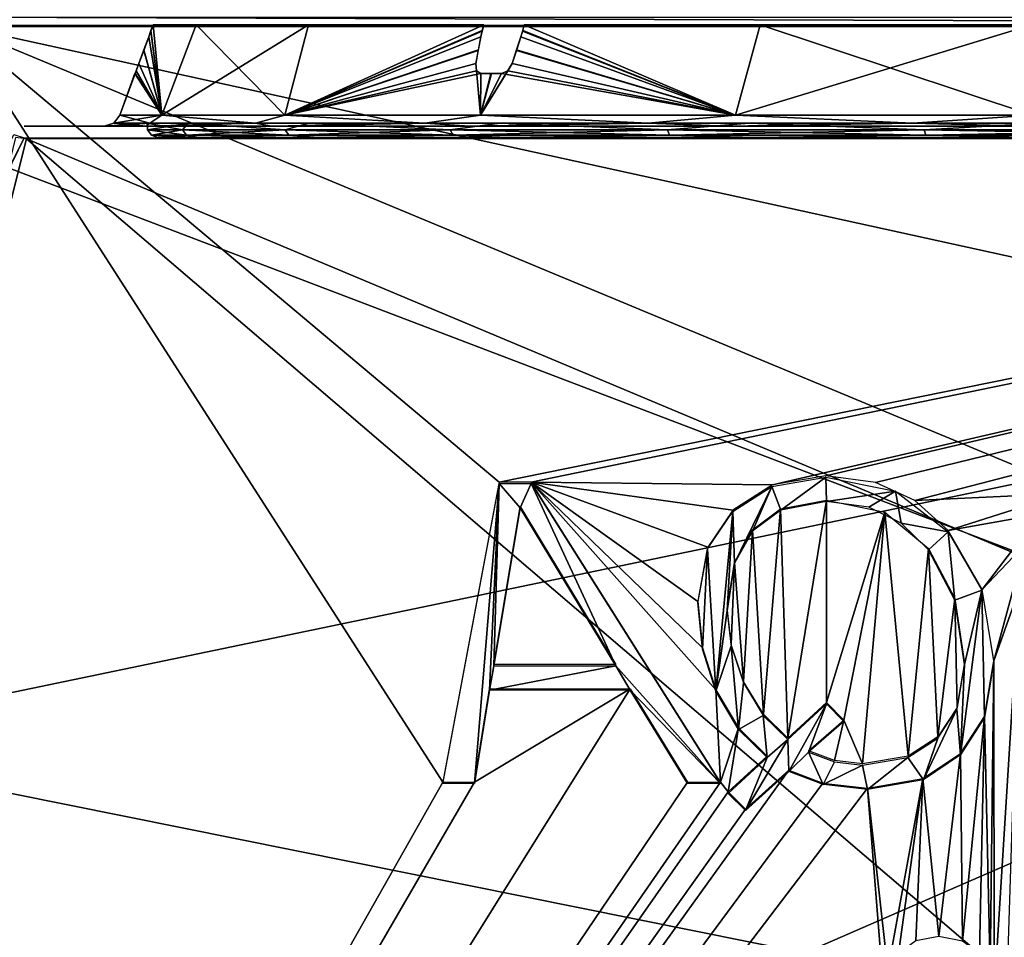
# Model space of a CAD drawing. Header units: millimetres. Extents: x -53 to 54, y -61 to 48.
# Tile 10 of 86: x -24 to -6, y -19 to -2. Entities that reach past the tile are written whole.
import ezdxf

# ---------------------------------------------------------------- set-up
doc = ezdxf.new("R2010")
doc.units = ezdxf.units.MM
doc.header["$LTSCALE"] = 65.185185
for name, color, linetype in [('237', 7, 'CONTINUOUS'), ('238', 7, 'CONTINUOUS'), ('239', 7, 'CONTINUOUS'), ('293', 7, 'CONTINUOUS'), ('295', 7, 'CONTINUOUS'), ('297', 7, 'CONTINUOUS'), ('299', 7, 'CONTINUOUS'), ('301', 7, 'CONTINUOUS'), ('350', 7, 'CONTINUOUS'), ('351', 7, 'CONTINUOUS'), ('352', 7, 'CONTINUOUS'), ('353', 7, 'CONTINUOUS'), ('354', 7, 'CONTINUOUS'), ('355', 7, 'CONTINUOUS'), ('365', 7, 'CONTINUOUS'), ('372', 7, 'CONTINUOUS')]:
    doc.layers.add(name, color=color, linetype=linetype)

msp = doc.modelspace()

# ---------------------------------------------------------------- linework, layer by layer
at = {"layer": '237', "color": 7, "linetype": 'Continuous'}
for points in [[(21.229, -4.4), (-21.229, -4.4), (-20.506, -4.4, -5.494), (21.229, -4.4)], [(20.506, -4.4, 5.494), (-21.229, -4.4), (21.229, -4.4), (20.506, -4.4, 5.494)], [(-20.506, -4.4, 5.494), (-21.229, -4.4), (20.506, -4.4, 5.494), (-20.506, -4.4, 5.494)], [(20.506, -4.4, -5.494), (21.229, -4.4), (-20.506, -4.4, -5.494), (20.506, -4.4, -5.494)], [(-18.385, -4.4, -10.614), (20.506, -4.4, -5.494), (-20.506, -4.4, -5.494), (-18.385, -4.4, -10.614)], [(18.385, -4.4, 10.614), (-20.506, -4.4, 5.494), (20.506, -4.4, 5.494), (18.385, -4.4, 10.614)], [(-18.385, -4.4, 10.614), (-20.506, -4.4, 5.494), (18.385, -4.4, 10.614), (-18.385, -4.4, 10.614)], [(18.385, -4.4, -10.614), (20.506, -4.4, -5.494), (-18.385, -4.4, -10.614), (18.385, -4.4, -10.614)], [(-15.011, -4.4, -15.011), (18.385, -4.4, -10.614), (-18.385, -4.4, -10.614), (-15.011, -4.4, -15.011)], [(-15.011, -4.4, 15.011), (-18.385, -4.4, 10.614), (15.011, -4.4, 15.011), (-15.011, -4.4, 15.011)], [(15.011, -4.4, 15.011), (-18.385, -4.4, 10.614), (18.385, -4.4, 10.614), (15.011, -4.4, 15.011)], [(10.615, -4.4, 18.385), (-15.011, -4.4, 15.011), (15.011, -4.4, 15.011), (10.615, -4.4, 18.385)], [(-10.615, -4.4, 18.385), (-15.011, -4.4, 15.011), (10.615, -4.4, 18.385), (-10.615, -4.4, 18.385)], [(15.011, -4.4, -15.011), (18.385, -4.4, -10.614), (-15.011, -4.4, -15.011), (15.011, -4.4, -15.011)], [(-10.615, -4.4, -18.385), (15.011, -4.4, -15.011), (-15.011, -4.4, -15.011), (-10.615, -4.4, -18.385)], [(5.495, -4.4, 20.505), (-10.615, -4.4, 18.385), (10.615, -4.4, 18.385), (5.495, -4.4, 20.505)], [(-5.495, -4.4, 20.505), (-10.615, -4.4, 18.385), (5.495, -4.4, 20.505), (-5.495, -4.4, 20.505)], [(10.615, -4.4, -18.385), (15.011, -4.4, -15.011), (-10.615, -4.4, -18.385), (10.615, -4.4, -18.385)], [(-5.495, -4.4, -20.505), (10.615, -4.4, -18.385), (-10.615, -4.4, -18.385), (-5.495, -4.4, -20.505)]]:
    msp.add_3dface(points, dxfattribs=at)
at = {"layer": '238', "color": 5, "linetype": 'Continuous', "true_color": 0x0303ff}
for points in [[(-21.417, -4.268), (-20.794, -4.268, 5.125), (-21.422, -4.148), (-21.417, -4.268)], [(-21.422, -4.148), (-20.794, -4.268, 5.125), (-20.692, -4.148, 5.544), (-21.422, -4.148)], [(-20.794, -4.268, 5.125), (-18.964, -4.268, 9.953), (-20.692, -4.148, 5.544), (-20.794, -4.268, 5.125)], [(-20.692, -4.148, 5.544), (-18.964, -4.268, 9.953), (-18.552, -4.148, 10.711), (-20.692, -4.148, 5.544)], [(-18.964, -4.268, 9.953), (-16.031, -4.268, 14.202), (-18.552, -4.148, 10.711), (-18.964, -4.268, 9.953)], [(-18.552, -4.148, 10.711), (-16.031, -4.268, 14.202), (-15.148, -4.148, 15.148), (-18.552, -4.148, 10.711)], [(-16.031, -4.268, 14.202), (-12.166, -4.268, 17.626), (-15.148, -4.148, 15.148), (-16.031, -4.268, 14.202)], [(-15.148, -4.148, 15.148), (-12.166, -4.268, 17.626), (-10.711, -4.148, 18.552), (-15.148, -4.148, 15.148)], [(-12.166, -4.268, 17.626), (-7.595, -4.268, 20.025), (-10.711, -4.148, 18.552), (-12.166, -4.268, 17.626)], [(-10.711, -4.148, 18.552), (-7.595, -4.268, 20.025), (-5.544, -4.148, 20.692), (-10.711, -4.148, 18.552)], [(-7.595, -4.268, 20.025), (-2.582, -4.268, 21.261), (-5.544, -4.148, 20.692), (-7.595, -4.268, 20.025)], [(-21.417, -4.268), (-20.723, -4.364, 5.108), (-20.794, -4.268, 5.125), (-21.417, -4.268)], [(-21.344, -4.364), (-20.723, -4.364, 5.108), (-21.417, -4.268), (-21.344, -4.364)], [(-21.229, -4.4), (-20.506, -4.4, 5.494), (-21.344, -4.364), (-21.229, -4.4)], [(-21.344, -4.364), (-20.506, -4.4, 5.494), (-20.723, -4.364, 5.108), (-21.344, -4.364)], [(-20.723, -4.364, 5.108), (-18.899, -4.364, 9.919), (-20.794, -4.268, 5.125), (-20.723, -4.364, 5.108)], [(-20.794, -4.268, 5.125), (-18.899, -4.364, 9.919), (-18.964, -4.268, 9.953), (-20.794, -4.268, 5.125)], [(-20.723, -4.364, 5.108), (-20.506, -4.4, 5.494), (-18.899, -4.364, 9.919), (-20.723, -4.364, 5.108)], [(-20.506, -4.4, 5.494), (-18.385, -4.4, 10.614), (-18.899, -4.364, 9.919), (-20.506, -4.4, 5.494)], [(-18.899, -4.364, 9.919), (-15.976, -4.364, 14.153), (-18.964, -4.268, 9.953), (-18.899, -4.364, 9.919)], [(-18.964, -4.268, 9.953), (-15.976, -4.364, 14.153), (-16.031, -4.268, 14.202), (-18.964, -4.268, 9.953)], [(-18.899, -4.364, 9.919), (-18.385, -4.4, 10.614), (-15.976, -4.364, 14.153), (-18.899, -4.364, 9.919)], [(-18.385, -4.4, 10.614), (-15.011, -4.4, 15.011), (-15.976, -4.364, 14.153), (-18.385, -4.4, 10.614)], [(-15.976, -4.364, 14.153), (-12.125, -4.364, 17.565), (-16.031, -4.268, 14.202), (-15.976, -4.364, 14.153)], [(-16.031, -4.268, 14.202), (-12.125, -4.364, 17.565), (-12.166, -4.268, 17.626), (-16.031, -4.268, 14.202)], [(-15.976, -4.364, 14.153), (-15.011, -4.4, 15.011), (-12.125, -4.364, 17.565), (-15.976, -4.364, 14.153)], [(-15.011, -4.4, 15.011), (-10.615, -4.4, 18.385), (-12.125, -4.364, 17.565), (-15.011, -4.4, 15.011)], [(-12.125, -4.364, 17.565), (-7.569, -4.364, 19.957), (-12.166, -4.268, 17.626), (-12.125, -4.364, 17.565)], [(-12.166, -4.268, 17.626), (-7.569, -4.364, 19.957), (-7.595, -4.268, 20.025), (-12.166, -4.268, 17.626)], [(-12.125, -4.364, 17.565), (-10.615, -4.4, 18.385), (-7.569, -4.364, 19.957), (-12.125, -4.364, 17.565)], [(-10.615, -4.4, 18.385), (-5.495, -4.4, 20.505), (-7.569, -4.364, 19.957), (-10.615, -4.4, 18.385)], [(-7.569, -4.364, 19.957), (-2.573, -4.364, 21.188), (-7.595, -4.268, 20.025), (-7.569, -4.364, 19.957)], [(-7.595, -4.268, 20.025), (-2.573, -4.364, 21.188), (-2.582, -4.268, 21.261), (-7.595, -4.268, 20.025)], [(-7.569, -4.364, 19.957), (-5.495, -4.4, 20.505), (-2.573, -4.364, 21.188), (-7.569, -4.364, 19.957)]]:
    msp.add_3dface(points, dxfattribs=at)
at = {"layer": '239', "color": 5, "linetype": 'Continuous', "true_color": 0x0303ff}
for points in [[(-21.417, -4.268), (-21.422, -4.148), (-20.692, -4.148, -5.544), (-21.417, -4.268)], [(-20.794, -4.268, -5.125), (-21.417, -4.268), (-20.692, -4.148, -5.544), (-20.794, -4.268, -5.125)], [(-18.964, -4.268, -9.953), (-20.794, -4.268, -5.125), (-20.692, -4.148, -5.544), (-18.964, -4.268, -9.953)], [(-18.552, -4.148, -10.711), (-18.964, -4.268, -9.953), (-20.692, -4.148, -5.544), (-18.552, -4.148, -10.711)], [(-16.031, -4.268, -14.202), (-18.964, -4.268, -9.953), (-18.552, -4.148, -10.711), (-16.031, -4.268, -14.202)], [(-15.148, -4.148, -15.148), (-16.031, -4.268, -14.202), (-18.552, -4.148, -10.711), (-15.148, -4.148, -15.148)], [(-12.166, -4.268, -17.626), (-16.031, -4.268, -14.202), (-15.148, -4.148, -15.148), (-12.166, -4.268, -17.626)], [(-10.711, -4.148, -18.552), (-12.166, -4.268, -17.626), (-15.148, -4.148, -15.148), (-10.711, -4.148, -18.552)], [(-7.595, -4.268, -20.025), (-12.166, -4.268, -17.626), (-10.711, -4.148, -18.552), (-7.595, -4.268, -20.025)], [(-5.544, -4.148, -20.692), (-7.595, -4.268, -20.025), (-10.711, -4.148, -18.552), (-5.544, -4.148, -20.692)], [(-2.582, -4.268, -21.261), (-7.595, -4.268, -20.025), (-5.544, -4.148, -20.692), (-2.582, -4.268, -21.261)], [(-21.344, -4.364), (-21.417, -4.268), (-20.794, -4.268, -5.125), (-21.344, -4.364)], [(-20.723, -4.364, -5.108), (-21.344, -4.364), (-20.794, -4.268, -5.125), (-20.723, -4.364, -5.108)], [(-21.229, -4.4), (-21.344, -4.364), (-20.723, -4.364, -5.108), (-21.229, -4.4)], [(-20.506, -4.4, -5.494), (-21.229, -4.4), (-20.723, -4.364, -5.108), (-20.506, -4.4, -5.494)], [(-18.964, -4.268, -9.953), (-20.723, -4.364, -5.108), (-20.794, -4.268, -5.125), (-18.964, -4.268, -9.953)], [(-18.899, -4.364, -9.919), (-20.723, -4.364, -5.108), (-18.964, -4.268, -9.953), (-18.899, -4.364, -9.919)], [(-18.899, -4.364, -9.919), (-20.506, -4.4, -5.494), (-20.723, -4.364, -5.108), (-18.899, -4.364, -9.919)], [(-18.385, -4.4, -10.614), (-20.506, -4.4, -5.494), (-18.899, -4.364, -9.919), (-18.385, -4.4, -10.614)], [(-16.031, -4.268, -14.202), (-18.899, -4.364, -9.919), (-18.964, -4.268, -9.953), (-16.031, -4.268, -14.202)], [(-15.976, -4.364, -14.153), (-18.899, -4.364, -9.919), (-16.031, -4.268, -14.202), (-15.976, -4.364, -14.153)], [(-15.976, -4.364, -14.153), (-18.385, -4.4, -10.614), (-18.899, -4.364, -9.919), (-15.976, -4.364, -14.153)], [(-15.011, -4.4, -15.011), (-18.385, -4.4, -10.614), (-15.976, -4.364, -14.153), (-15.011, -4.4, -15.011)], [(-12.166, -4.268, -17.626), (-15.976, -4.364, -14.153), (-16.031, -4.268, -14.202), (-12.166, -4.268, -17.626)], [(-12.125, -4.364, -17.565), (-15.976, -4.364, -14.153), (-12.166, -4.268, -17.626), (-12.125, -4.364, -17.565)], [(-12.125, -4.364, -17.565), (-15.011, -4.4, -15.011), (-15.976, -4.364, -14.153), (-12.125, -4.364, -17.565)], [(-10.615, -4.4, -18.385), (-15.011, -4.4, -15.011), (-12.125, -4.364, -17.565), (-10.615, -4.4, -18.385)], [(-7.595, -4.268, -20.025), (-12.125, -4.364, -17.565), (-12.166, -4.268, -17.626), (-7.595, -4.268, -20.025)], [(-7.569, -4.364, -19.957), (-12.125, -4.364, -17.565), (-7.595, -4.268, -20.025), (-7.569, -4.364, -19.957)], [(-7.569, -4.364, -19.957), (-10.615, -4.4, -18.385), (-12.125, -4.364, -17.565), (-7.569, -4.364, -19.957)], [(-5.495, -4.4, -20.505), (-10.615, -4.4, -18.385), (-7.569, -4.364, -19.957), (-5.495, -4.4, -20.505)], [(-2.582, -4.268, -21.261), (-7.569, -4.364, -19.957), (-7.595, -4.268, -20.025), (-2.582, -4.268, -21.261)], [(-2.573, -4.364, -21.188), (-7.569, -4.364, -19.957), (-2.582, -4.268, -21.261), (-2.573, -4.364, -21.188)], [(-2.573, -4.364, -21.188), (-5.495, -4.4, -20.505), (-7.569, -4.364, -19.957), (-2.573, -4.364, -21.188)]]:
    msp.add_3dface(points, dxfattribs=at)
at = {"layer": '293', "color": 2, "linetype": 'Continuous'}
for points in [[(-19.215, -4.2, 11.094), (-23.612, -4.2, 23.582), (-21.432, -4.2, 5.742), (-19.215, -4.2, 11.094)], [(-15.689, -4.2, 15.689), (-23.612, -4.2, 23.582), (-19.215, -4.2, 11.094), (-15.689, -4.2, 15.689)], [(-11.094, -4.2, 19.215), (-23.612, -4.2, 23.582), (-15.689, -4.2, 15.689), (-11.094, -4.2, 19.215)], [(-5.743, -4.2, 21.432), (-23.612, -4.2, 23.582), (-11.094, -4.2, 19.215), (-5.743, -4.2, 21.432)], [(0, -4.2, 22.188), (-23.612, -4.2, 23.582), (-5.743, -4.2, 21.432), (0, -4.2, 22.188)], [(-23.612, -4.2, 23.582), (-23.587, -4.2, 4.07), (-22.188, -4.2), (-23.612, -4.2, 23.582)], [(23.612, -4.2, 23.582), (-23.612, -4.2, 23.582), (0, -4.2, 22.188), (23.612, -4.2, 23.582)], [(-21.432, -4.2, 5.742), (-23.612, -4.2, 23.582), (-22.188, -4.2), (-21.432, -4.2, 5.742)], [(-23.587, -4.2, 4.07), (-23.566, -4.2, -23.566), (-22.188, -4.2), (-23.587, -4.2, 4.07)], [(-22.188, -4.2), (-23.566, -4.2, -23.566), (-21.432, -4.2, -5.742), (-22.188, -4.2)], [(-21.432, -4.2, -5.742), (-23.566, -4.2, -23.566), (-19.215, -4.2, -11.094), (-21.432, -4.2, -5.742)], [(-19.215, -4.2, -11.094), (-23.566, -4.2, -23.566), (-15.689, -4.2, -15.689), (-19.215, -4.2, -11.094)], [(-15.689, -4.2, -15.689), (-23.566, -4.2, -23.566), (-11.094, -4.2, -19.215), (-15.689, -4.2, -15.689)], [(-11.094, -4.2, -19.215), (-23.566, -4.2, -23.566), (-5.743, -4.2, -21.432), (-11.094, -4.2, -19.215)], [(-5.743, -4.2, -21.432), (-23.566, -4.2, -23.566), (0, -4.2, -22.188), (-5.743, -4.2, -21.432)], [(-23.566, -4.2, -23.566), (23.566, -4.2, -23.566), (0, -4.2, -22.188), (-23.566, -4.2, -23.566)]]:
    msp.add_3dface(points, dxfattribs=at)
at = {"layer": '295', "linetype": 'Continuous'}
for points in [[(-24.808, -2.407, 25.412), (-25.732, -4.241, 26.013), (37.895, -28.492, 33.965), (-24.808, -2.407, 25.412)], [(30.945, -14.643, 29.424), (-24.808, -2.407, 25.412), (37.895, -28.492, 33.965), (30.945, -14.643, 29.424)], [(24.808, -2.407, 25.412), (-24.808, -2.407, 25.412), (30.945, -14.643, 29.424), (24.808, -2.407, 25.412)], [(-25.732, -4.241, 26.013), (-30.945, -14.644, 29.424), (37.895, -28.492, 33.965), (-25.732, -4.241, 26.013)], [(-30.945, -14.644, 29.424), (-37.895, -28.492, 33.965), (37.895, -28.492, 33.965), (-30.945, -14.644, 29.424)]]:
    msp.add_3dface(points, dxfattribs=at)
at = {"layer": '297', "linetype": 'Continuous'}
for points in [[(-38.321, -55.025, -38.42), (-24.808, -2.429, -25.567), (-16.161, -15.876, -28.853), (-38.321, -55.025, -38.42)], [(-24.808, -2.429, -25.567), (24.808, -2.429, -25.567), (-15.159, -10.533, -27.548), (-24.808, -2.429, -25.567)], [(-16.161, -15.876, -28.853), (-24.808, -2.429, -25.567), (-15.159, -10.533, -27.548), (-16.161, -15.876, -28.853)], [(24.808, -2.429, -25.567), (-14.589, -10.533, -27.548), (-15.159, -10.533, -27.548), (24.808, -2.429, -25.567)], [(24.808, -2.429, -25.567), (-10.296, -10.584, -27.56), (-14.589, -10.533, -27.548), (24.808, -2.429, -25.567)], [(-10.296, -10.584, -27.56), (24.808, -2.429, -25.567), (-9.344, -10.421, -27.52), (-10.296, -10.584, -27.56)], [(-9.344, -10.421, -27.52), (24.808, -2.429, -25.567), (-8.461, -10.54, -27.549), (-9.344, -10.421, -27.52)], [(-8.461, -10.54, -27.549), (24.808, -2.429, -25.567), (-7.762, -10.862, -27.628), (-8.461, -10.54, -27.549)], [(24.808, -2.429, -25.567), (-5.099, -10.735, -27.597), (-7.762, -10.862, -27.628), (24.808, -2.429, -25.567)], [(-14.589, -10.533, -27.548), (-11.302, -14.23, -28.451), (-11.223, -15.876, -28.853), (-14.589, -10.533, -27.548)], [(-11.624, -12.658, -28.067), (-11.541, -13.482, -28.268), (-14.589, -10.533, -27.548), (-11.624, -12.658, -28.067)], [(-11.447, -11.694, -27.831), (-11.624, -12.658, -28.067), (-14.589, -10.533, -27.548), (-11.447, -11.694, -27.831)], [(-10.296, -10.584, -27.56), (-11, -11.034, -27.67), (-14.589, -10.533, -27.548), (-10.296, -10.584, -27.56)], [(-11, -11.034, -27.67), (-11.447, -11.694, -27.831), (-14.589, -10.533, -27.548), (-11, -11.034, -27.67)], [(-11.541, -13.482, -28.268), (-11.302, -14.23, -28.451), (-14.589, -10.533, -27.548), (-11.541, -13.482, -28.268)], [(-10.154, -11.009, -27.664), (-9.336, -10.855, -27.626), (-10.021, -15.09, -28.661), (-10.154, -11.009, -27.664)], [(-9.336, -10.855, -27.626), (-9.336, -14.454, -28.506), (-10.021, -15.09, -28.661), (-9.336, -10.855, -27.626)], [(-8.295, -11.072, -27.679), (-9.336, -14.454, -28.506), (-9.336, -10.855, -27.626), (-8.295, -11.072, -27.679)], [(-7.762, -10.862, -27.628), (-5.099, -10.735, -27.597), (-7.171, -11.393, -27.758), (-7.762, -10.862, -27.628)], [(-5.099, -10.735, -27.597), (-5.538, -11.102, -27.687), (-7.171, -11.393, -27.758), (-5.099, -10.735, -27.597)], [(-14.782, -10.967, -27.654), (-13.08, -13.78, -28.341), (-15.252, -13.78, -28.341), (-14.782, -10.967, -27.654)], [(-10.653, -11.386, -27.756), (-10.154, -11.009, -27.664), (-10.458, -14.665, -28.557), (-10.653, -11.386, -27.756)], [(-10.458, -14.665, -28.557), (-10.154, -11.009, -27.664), (-10.021, -15.09, -28.661), (-10.458, -14.665, -28.557)], [(-9.028, -14.768, -28.583), (-9.336, -14.454, -28.506), (-8.295, -11.072, -27.679), (-9.028, -14.768, -28.583)], [(-8.696, -15.546, -28.773), (-9.028, -14.768, -28.583), (-8.295, -11.072, -27.679), (-8.696, -15.546, -28.773)], [(-7.881, -15.408, -28.739), (-8.696, -15.546, -28.773), (-8.295, -11.072, -27.679), (-7.881, -15.408, -28.739)], [(-7.52, -11.716, -27.837), (-7.881, -15.408, -28.739), (-8.295, -11.072, -27.679), (-7.52, -11.716, -27.837)], [(-7.171, -11.393, -27.758), (-5.538, -11.102, -27.687), (-6.564, -12.443, -28.014), (-7.171, -11.393, -27.758)], [(-5.538, -11.102, -27.687), (-5.793, -11.631, -27.816), (-6.564, -12.443, -28.014), (-5.538, -11.102, -27.687)], [(-10.973, -11.962, -27.897), (-10.653, -11.386, -27.756), (-10.81, -14.081, -28.415), (-10.973, -11.962, -27.897)], [(-10.81, -14.081, -28.415), (-10.653, -11.386, -27.756), (-10.458, -14.665, -28.557), (-10.81, -14.081, -28.415)], [(-7.356, -15.068, -28.656), (-7.881, -15.408, -28.739), (-7.52, -11.716, -27.837), (-7.356, -15.068, -28.656)], [(-7.053, -12.608, -28.055), (-7.356, -15.068, -28.656), (-7.52, -11.716, -27.837), (-7.053, -12.608, -28.055)], [(-6.564, -12.443, -28.014), (-5.793, -11.631, -27.816), (-6.355, -13.713, -28.325), (-6.564, -12.443, -28.014)], [(-5.793, -11.631, -27.816), (-5.9, -12.426, -28.01), (-6.355, -13.713, -28.325), (-5.793, -11.631, -27.816)], [(-11.1, -12.793, -28.1), (-10.973, -11.962, -27.897), (-11.031, -13.423, -28.254), (-11.1, -12.793, -28.1)], [(-11.031, -13.423, -28.254), (-10.973, -11.962, -27.897), (-10.81, -14.081, -28.415), (-11.031, -13.423, -28.254)], [(-5.9, -12.426, -28.01), (-6.351, -19.648, -29.775), (-6.355, -13.713, -28.325), (-5.9, -12.426, -28.01)], [(-6.132, -19.629, -29.77), (-6.351, -19.648, -29.775), (-5.9, -12.426, -28.01), (-6.132, -19.629, -29.77)], [(-7.012, -14.542, -28.527), (-7.356, -15.068, -28.656), (-7.053, -12.608, -28.055), (-7.012, -14.542, -28.527)], [(-6.879, -13.758, -28.336), (-7.012, -14.542, -28.527), (-7.053, -12.608, -28.055), (-6.879, -13.758, -28.336)], [(-6.355, -13.713, -28.325), (-6.421, -19.23, -29.673), (-6.524, -14.702, -28.566), (-6.355, -13.713, -28.325)], [(-6.351, -19.648, -29.775), (-6.421, -19.23, -29.673), (-6.355, -13.713, -28.325), (-6.351, -19.648, -29.775)], [(-12.825, -14.214, -28.447), (-38.321, -55.025, -38.42), (-15.598, -15.876, -28.853), (-12.825, -14.214, -28.447)], [(-11.809, -15.876, -28.853), (-38.321, -55.025, -38.42), (-12.825, -14.214, -28.447), (-11.809, -15.876, -28.853)], [(-15.329, -14.214, -28.447), (-12.825, -14.214, -28.447), (-15.598, -15.876, -28.853), (-15.329, -14.214, -28.447)], [(-11.302, -14.23, -28.451), (-10.902, -14.907, -28.616), (-11.223, -15.876, -28.853), (-11.302, -14.23, -28.451)], [(-6.524, -14.702, -28.566), (-6.913, -18.702, -29.544), (-6.95, -15.365, -28.728), (-6.524, -14.702, -28.566)], [(-6.611, -18.919, -29.597), (-6.913, -18.702, -29.544), (-6.524, -14.702, -28.566), (-6.611, -18.919, -29.597)], [(-6.421, -19.23, -29.673), (-6.611, -18.919, -29.597), (-6.524, -14.702, -28.566), (-6.421, -19.23, -29.673)], [(-9.652, -15.314, -28.716), (-9.028, -14.768, -28.583), (-9.191, -15.489, -28.759), (-9.652, -15.314, -28.716)], [(-9.191, -15.489, -28.759), (-9.028, -14.768, -28.583), (-8.696, -15.546, -28.773), (-9.191, -15.489, -28.759)], [(-10.902, -14.907, -28.616), (-11.084, -16.048, -28.895), (-11.223, -15.876, -28.853), (-10.902, -14.907, -28.616)], [(-10.391, -15.412, -28.74), (-11.084, -16.048, -28.895), (-10.902, -14.907, -28.616), (-10.391, -15.412, -28.74)], [(-6.95, -15.365, -28.728), (-7.334, -18.622, -29.524), (-7.618, -15.81, -28.837), (-6.95, -15.365, -28.728)], [(-6.913, -18.702, -29.544), (-7.334, -18.622, -29.524), (-6.95, -15.365, -28.728), (-6.913, -18.702, -29.544)], [(-10.006, -15.659, -28.8), (-38.321, -55.025, -38.42), (-10.776, -16.355, -28.97), (-10.006, -15.659, -28.8)], [(-9.397, -15.891, -28.857), (-38.321, -55.025, -38.42), (-10.006, -15.659, -28.8), (-9.397, -15.891, -28.857)], [(-11.223, -15.876, -28.853), (-38.321, -55.025, -38.42), (-11.809, -15.876, -28.853), (-11.223, -15.876, -28.853)], [(-15.598, -15.876, -28.853), (-38.321, -55.025, -38.42), (-16.161, -15.876, -28.853), (-15.598, -15.876, -28.853)], [(-11.084, -16.048, -28.895), (-38.321, -55.025, -38.42), (-11.223, -15.876, -28.853), (-11.084, -16.048, -28.895)], [(-8.604, -15.98, -28.879), (-38.321, -55.025, -38.42), (-9.397, -15.891, -28.857), (-8.604, -15.98, -28.879)], [(-7.618, -15.81, -28.837), (-8.245, -19.224, -29.671), (-8.604, -15.98, -28.879), (-7.618, -15.81, -28.837)], [(-8.056, -18.919, -29.597), (-8.245, -19.224, -29.671), (-7.618, -15.81, -28.837), (-8.056, -18.919, -29.597)], [(-7.747, -18.699, -29.543), (-8.056, -18.919, -29.597), (-7.618, -15.81, -28.837), (-7.747, -18.699, -29.543)], [(-7.334, -18.622, -29.524), (-7.747, -18.699, -29.543), (-7.618, -15.81, -28.837), (-7.334, -18.622, -29.524)], [(-8.317, -19.648, -29.775), (-38.321, -55.025, -38.42), (-8.604, -15.98, -28.879), (-8.317, -19.648, -29.775)], [(-38.321, -55.025, -38.42), (-11.084, -16.048, -28.895), (-10.776, -16.355, -28.97), (-38.321, -55.025, -38.42)], [(-8.245, -19.224, -29.671), (-8.317, -19.648, -29.775), (-8.604, -15.98, -28.879), (-8.245, -19.224, -29.671)]]:
    msp.add_3dface(points, dxfattribs=at)
at = {"layer": '299', "color": 2, "linetype": 'Continuous'}
for points in [[(28.934, -15.335, 27.403), (-36.32, -30.479, 32.304), (23.612, -4.408, 23.867), (28.934, -15.335, 27.403)], [(-36.32, -30.479, 32.304), (-28.936, -15.34, 27.405), (23.612, -4.408, 23.867), (-36.32, -30.479, 32.304)], [(-28.936, -15.34, 27.405), (-23.612, -4.408, 23.867), (23.612, -4.408, 23.867), (-28.936, -15.34, 27.405)], [(36.32, -30.479, 32.304), (-36.32, -30.479, 32.304), (28.934, -15.335, 27.403), (36.32, -30.479, 32.304)]]:
    msp.add_3dface(points, dxfattribs=at)
at = {"layer": '301', "color": 2, "linetype": 'Continuous'}
for points in [[(-29.133, -26.532, -29.394), (36.498, -55.793, -36.723), (-23.566, -4.427, -23.857), (-29.133, -26.532, -29.394)], [(23.566, -4.427, -23.857), (-23.566, -4.427, -23.857), (29.133, -26.53, -29.393), (23.566, -4.427, -23.857)], [(36.498, -55.793, -36.723), (29.133, -26.53, -29.393), (-23.566, -4.427, -23.857), (36.498, -55.793, -36.723)]]:
    msp.add_3dface(points, dxfattribs=at)
at = {"layer": '350', "linetype": 'Continuous'}
for points in [[(-21.354, -2.501, 0.508), (-21.316, -2.397, 0.511), (-21.16, -4.003, 5.67), (-21.354, -2.501, 0.508)], [(-21.316, -2.397, 0.511), (-20.551, -2.397, 5.683), (-21.16, -4.003, 5.67), (-21.316, -2.397, 0.511)], [(-20.551, -2.397, 5.683), (-18.55, -2.397, 10.513), (-21.16, -4.003, 5.67), (-20.551, -2.397, 5.683)], [(-21.16, -4.003, 5.67), (-18.55, -2.397, 10.513), (-18.971, -4.003, 10.953), (-21.16, -4.003, 5.67)], [(-15.434, -2.397, 14.711), (-15.46, -2.509, 14.742), (-18.971, -4.003, 10.953), (-15.434, -2.397, 14.711)], [(-18.55, -2.397, 10.513), (-15.434, -2.397, 14.711), (-18.971, -4.003, 10.953), (-18.55, -2.397, 10.513)], [(-14.711, -2.397, 15.434), (-10.953, -4.003, 18.971), (-14.74, -2.501, 15.459), (-14.711, -2.397, 15.434)], [(-10.513, -2.397, 18.55), (-10.953, -4.003, 18.971), (-14.711, -2.397, 15.434), (-10.513, -2.397, 18.55)], [(-5.67, -4.003, 21.16), (-10.953, -4.003, 18.971), (-5.683, -2.397, 20.551), (-5.67, -4.003, 21.16)], [(-5.683, -2.397, 20.551), (-10.953, -4.003, 18.971), (-10.513, -2.397, 18.55), (-5.683, -2.397, 20.551)], [(-21.394, -2.613, 0.501), (-21.16, -4.003, 5.67), (-21.479, -2.845, 0.481), (-21.394, -2.613, 0.501)], [(-21.394, -2.613, 0.501), (-21.354, -2.501, 0.508), (-21.16, -4.003, 5.67), (-21.394, -2.613, 0.501)], [(-15.46, -2.509, 14.742), (-15.482, -2.613, 14.774), (-18.971, -4.003, 10.953), (-15.46, -2.509, 14.742)], [(-15.482, -2.613, 14.774), (-15.53, -2.855, 14.852), (-18.971, -4.003, 10.953), (-15.482, -2.613, 14.774)], [(-14.774, -2.613, 15.482), (-10.953, -4.003, 18.971), (-14.848, -2.845, 15.528), (-14.774, -2.613, 15.482)], [(-14.74, -2.501, 15.459), (-10.953, -4.003, 18.971), (-14.774, -2.613, 15.482), (-14.74, -2.501, 15.459)], [(-21.567, -3.083, 0.46), (-21.479, -2.845, 0.481), (-21.16, -4.003, 5.67), (-21.567, -3.083, 0.46)], [(-15.53, -2.855, 14.852), (-15.575, -3.083, 14.925), (-18.971, -4.003, 10.953), (-15.53, -2.855, 14.852)], [(-14.925, -3.083, 15.575), (-14.848, -2.845, 15.528), (-10.953, -4.003, 18.971), (-14.925, -3.083, 15.575)], [(-21.616, -3.216, 0.392), (-21.567, -3.083, 0.46), (-21.906, -4.003), (-21.616, -3.216, 0.392)], [(-21.906, -4.003), (-21.567, -3.083, 0.46), (-21.16, -4.003, 5.67), (-21.906, -4.003)], [(-15.575, -3.083, 14.925), (-15.562, -3.216, 15.007), (-18.971, -4.003, 10.953), (-15.575, -3.083, 14.925)], [(-10.953, -4.003, 18.971), (-15.49, -4.003, 15.49), (-14.925, -3.083, 15.575), (-10.953, -4.003, 18.971)], [(-14.925, -3.083, 15.575), (-15.49, -4.003, 15.49), (-15.007, -3.216, 15.562), (-14.925, -3.083, 15.575)], [(-21.636, -3.266, 0.259), (-21.616, -3.216, 0.392), (-21.906, -4.003), (-21.636, -3.266, 0.259)], [(-21.637, -3.266, 0.135), (-21.636, -3.266, 0.259), (-21.906, -4.003), (-21.637, -3.266, 0.135)], [(-21.638, -3.266), (-21.637, -3.266, 0.135), (-21.906, -4.003), (-21.638, -3.266)], [(-15.562, -3.216, 15.007), (-15.483, -3.266, 15.116), (-18.971, -4.003, 10.953), (-15.562, -3.216, 15.007)], [(-18.971, -4.003, 10.953), (-15.483, -3.266, 15.116), (-15.49, -4.003, 15.49), (-18.971, -4.003, 10.953)], [(-15.49, -4.003, 15.49), (-15.116, -3.266, 15.483), (-15.007, -3.216, 15.562), (-15.49, -4.003, 15.49)], [(-15.292, -3.266, 15.308), (-15.116, -3.266, 15.483), (-15.49, -4.003, 15.49), (-15.292, -3.266, 15.308)], [(-15.483, -3.266, 15.116), (-15.292, -3.266, 15.308), (-15.49, -4.003, 15.49), (-15.483, -3.266, 15.116)]]:
    msp.add_3dface(points, dxfattribs=at)
at = {"layer": '351', "linetype": 'Continuous'}
for points in [[(-21.316, -2.397, -0.511), (-21.356, -2.509, -0.508), (-21.16, -4.003, -5.67), (-21.316, -2.397, -0.511)], [(-20.551, -2.397, -5.683), (-21.316, -2.397, -0.511), (-21.16, -4.003, -5.67), (-20.551, -2.397, -5.683)], [(-18.971, -4.003, -10.953), (-20.551, -2.397, -5.683), (-21.16, -4.003, -5.67), (-18.971, -4.003, -10.953)], [(-18.55, -2.397, -10.513), (-20.551, -2.397, -5.683), (-18.971, -4.003, -10.953), (-18.55, -2.397, -10.513)], [(-15.459, -2.501, -14.74), (-15.434, -2.397, -14.711), (-18.971, -4.003, -10.953), (-15.459, -2.501, -14.74)], [(-15.434, -2.397, -14.711), (-18.55, -2.397, -10.513), (-18.971, -4.003, -10.953), (-15.434, -2.397, -14.711)], [(-14.711, -2.397, -15.434), (-14.742, -2.509, -15.46), (-10.953, -4.003, -18.971), (-14.711, -2.397, -15.434)], [(-10.513, -2.397, -18.55), (-14.711, -2.397, -15.434), (-10.953, -4.003, -18.971), (-10.513, -2.397, -18.55)], [(-5.67, -4.003, -21.16), (-10.513, -2.397, -18.55), (-10.953, -4.003, -18.971), (-5.67, -4.003, -21.16)], [(-5.683, -2.397, -20.551), (-10.513, -2.397, -18.55), (-5.67, -4.003, -21.16), (-5.683, -2.397, -20.551)], [(-21.394, -2.613, -0.501), (-21.483, -2.856, -0.48), (-21.16, -4.003, -5.67), (-21.394, -2.613, -0.501)], [(-21.356, -2.509, -0.508), (-21.394, -2.613, -0.501), (-21.16, -4.003, -5.67), (-21.356, -2.509, -0.508)], [(-15.482, -2.613, -14.774), (-15.459, -2.501, -14.74), (-18.971, -4.003, -10.953), (-15.482, -2.613, -14.774)], [(-15.482, -2.613, -14.774), (-18.971, -4.003, -10.953), (-15.528, -2.845, -14.848), (-15.482, -2.613, -14.774)], [(-14.774, -2.613, -15.482), (-14.852, -2.855, -15.53), (-10.953, -4.003, -18.971), (-14.774, -2.613, -15.482)], [(-14.742, -2.509, -15.46), (-14.774, -2.613, -15.482), (-10.953, -4.003, -18.971), (-14.742, -2.509, -15.46)], [(-21.483, -2.856, -0.48), (-21.567, -3.083, -0.46), (-21.16, -4.003, -5.67), (-21.483, -2.856, -0.48)], [(-15.575, -3.083, -14.925), (-15.528, -2.845, -14.848), (-18.971, -4.003, -10.953), (-15.575, -3.083, -14.925)], [(-14.852, -2.855, -15.53), (-14.925, -3.083, -15.575), (-10.953, -4.003, -18.971), (-14.852, -2.855, -15.53)], [(-21.567, -3.083, -0.46), (-21.616, -3.216, -0.392), (-21.16, -4.003, -5.67), (-21.567, -3.083, -0.46)], [(-15.49, -4.003, -15.49), (-15.575, -3.083, -14.925), (-18.971, -4.003, -10.953), (-15.49, -4.003, -15.49)], [(-15.562, -3.216, -15.007), (-15.575, -3.083, -14.925), (-15.49, -4.003, -15.49), (-15.562, -3.216, -15.007)], [(-14.925, -3.083, -15.575), (-15.007, -3.216, -15.562), (-10.953, -4.003, -18.971), (-14.925, -3.083, -15.575)], [(-21.638, -3.266), (-21.906, -4.003), (-21.16, -4.003, -5.67), (-21.638, -3.266)], [(-21.636, -3.266, -0.259), (-21.638, -3.266, -0.132), (-21.16, -4.003, -5.67), (-21.636, -3.266, -0.259)], [(-21.638, -3.266, -0.132), (-21.638, -3.266), (-21.16, -4.003, -5.67), (-21.638, -3.266, -0.132)], [(-21.616, -3.216, -0.392), (-21.636, -3.266, -0.259), (-21.16, -4.003, -5.67), (-21.616, -3.216, -0.392)], [(-15.483, -3.266, -15.116), (-15.562, -3.216, -15.007), (-15.49, -4.003, -15.49), (-15.483, -3.266, -15.116)], [(-15.116, -3.266, -15.483), (-15.308, -3.266, -15.293), (-15.49, -4.003, -15.49), (-15.116, -3.266, -15.483)], [(-15.308, -3.266, -15.293), (-15.483, -3.266, -15.116), (-15.49, -4.003, -15.49), (-15.308, -3.266, -15.293)], [(-10.953, -4.003, -18.971), (-15.116, -3.266, -15.483), (-15.49, -4.003, -15.49), (-10.953, -4.003, -18.971)], [(-15.007, -3.216, -15.562), (-15.116, -3.266, -15.483), (-10.953, -4.003, -18.971), (-15.007, -3.216, -15.562)]]:
    msp.add_3dface(points, dxfattribs=at)
at = {"layer": '352', "linetype": 'Continuous'}
for points in [[(-21.906, -4.003), (-21.16, -4.003, 5.67), (-22.016, -4.146), (-21.906, -4.003)], [(-21.16, -4.003, 5.67), (-21.376, -4.146, 5.269), (-22.016, -4.146), (-21.16, -4.003, 5.67)], [(-21.16, -4.003, 5.67), (-19.494, -4.146, 10.231), (-21.376, -4.146, 5.269), (-21.16, -4.003, 5.67)], [(-21.16, -4.003, 5.67), (-18.971, -4.003, 10.953), (-19.494, -4.146, 10.231), (-21.16, -4.003, 5.67)], [(-18.971, -4.003, 10.953), (-16.479, -4.146, 14.599), (-19.494, -4.146, 10.231), (-18.971, -4.003, 10.953)], [(-18.971, -4.003, 10.953), (-15.49, -4.003, 15.49), (-16.479, -4.146, 14.599), (-18.971, -4.003, 10.953)], [(-15.49, -4.003, 15.49), (-12.506, -4.146, 18.119), (-16.479, -4.146, 14.599), (-15.49, -4.003, 15.49)], [(-15.49, -4.003, 15.49), (-10.953, -4.003, 18.971), (-12.506, -4.146, 18.119), (-15.49, -4.003, 15.49)], [(-10.953, -4.003, 18.971), (-7.807, -4.146, 20.585), (-12.506, -4.146, 18.119), (-10.953, -4.003, 18.971)], [(-10.953, -4.003, 18.971), (-5.67, -4.003, 21.16), (-7.807, -4.146, 20.585), (-10.953, -4.003, 18.971)], [(-5.67, -4.003, 21.16), (-2.654, -4.146, 21.855), (-7.807, -4.146, 20.585), (-5.67, -4.003, 21.16)], [(-21.376, -4.146, 5.269), (-22.188, -4.2), (-22.016, -4.146), (-21.376, -4.146, 5.269)], [(-21.432, -4.2, 5.742), (-22.188, -4.2), (-21.376, -4.146, 5.269), (-21.432, -4.2, 5.742)], [(-19.215, -4.2, 11.094), (-21.432, -4.2, 5.742), (-19.494, -4.146, 10.231), (-19.215, -4.2, 11.094)], [(-19.494, -4.146, 10.231), (-21.432, -4.2, 5.742), (-21.376, -4.146, 5.269), (-19.494, -4.146, 10.231)], [(-16.479, -4.146, 14.599), (-19.215, -4.2, 11.094), (-19.494, -4.146, 10.231), (-16.479, -4.146, 14.599)], [(-15.689, -4.2, 15.689), (-19.215, -4.2, 11.094), (-16.479, -4.146, 14.599), (-15.689, -4.2, 15.689)], [(-12.506, -4.146, 18.119), (-15.689, -4.2, 15.689), (-16.479, -4.146, 14.599), (-12.506, -4.146, 18.119)], [(-11.094, -4.2, 19.215), (-15.689, -4.2, 15.689), (-12.506, -4.146, 18.119), (-11.094, -4.2, 19.215)], [(-7.807, -4.146, 20.585), (-11.094, -4.2, 19.215), (-12.506, -4.146, 18.119), (-7.807, -4.146, 20.585)], [(-5.743, -4.2, 21.432), (-11.094, -4.2, 19.215), (-7.807, -4.146, 20.585), (-5.743, -4.2, 21.432)], [(-2.654, -4.146, 21.855), (-5.743, -4.2, 21.432), (-7.807, -4.146, 20.585), (-2.654, -4.146, 21.855)]]:
    msp.add_3dface(points, dxfattribs=at)
at = {"layer": '353', "linetype": 'Continuous'}
for points in [[(-21.906, -4.003), (-22.016, -4.146), (-21.376, -4.146, -5.269), (-21.906, -4.003)], [(-21.16, -4.003, -5.67), (-21.906, -4.003), (-21.376, -4.146, -5.269), (-21.16, -4.003, -5.67)], [(-21.16, -4.003, -5.67), (-21.376, -4.146, -5.269), (-19.494, -4.146, -10.231), (-21.16, -4.003, -5.67)], [(-18.971, -4.003, -10.953), (-21.16, -4.003, -5.67), (-19.494, -4.146, -10.231), (-18.971, -4.003, -10.953)], [(-18.971, -4.003, -10.953), (-19.494, -4.146, -10.231), (-16.479, -4.146, -14.599), (-18.971, -4.003, -10.953)], [(-15.49, -4.003, -15.49), (-18.971, -4.003, -10.953), (-16.479, -4.146, -14.599), (-15.49, -4.003, -15.49)], [(-15.49, -4.003, -15.49), (-16.479, -4.146, -14.599), (-12.506, -4.146, -18.119), (-15.49, -4.003, -15.49)], [(-10.953, -4.003, -18.971), (-15.49, -4.003, -15.49), (-12.506, -4.146, -18.119), (-10.953, -4.003, -18.971)], [(-10.953, -4.003, -18.971), (-12.506, -4.146, -18.119), (-7.807, -4.146, -20.585), (-10.953, -4.003, -18.971)], [(-5.67, -4.003, -21.16), (-10.953, -4.003, -18.971), (-7.807, -4.146, -20.585), (-5.67, -4.003, -21.16)], [(-5.67, -4.003, -21.16), (-7.807, -4.146, -20.585), (-2.654, -4.146, -21.855), (-5.67, -4.003, -21.16)], [(-22.188, -4.2), (-21.432, -4.2, -5.742), (-22.016, -4.146), (-22.188, -4.2)], [(-22.016, -4.146), (-21.432, -4.2, -5.742), (-21.376, -4.146, -5.269), (-22.016, -4.146)], [(-21.432, -4.2, -5.742), (-19.215, -4.2, -11.094), (-19.494, -4.146, -10.231), (-21.432, -4.2, -5.742)], [(-21.376, -4.146, -5.269), (-21.432, -4.2, -5.742), (-19.494, -4.146, -10.231), (-21.376, -4.146, -5.269)], [(-19.494, -4.146, -10.231), (-19.215, -4.2, -11.094), (-16.479, -4.146, -14.599), (-19.494, -4.146, -10.231)], [(-19.215, -4.2, -11.094), (-15.689, -4.2, -15.689), (-16.479, -4.146, -14.599), (-19.215, -4.2, -11.094)], [(-16.479, -4.146, -14.599), (-15.689, -4.2, -15.689), (-12.506, -4.146, -18.119), (-16.479, -4.146, -14.599)], [(-15.689, -4.2, -15.689), (-11.094, -4.2, -19.215), (-12.506, -4.146, -18.119), (-15.689, -4.2, -15.689)], [(-12.506, -4.146, -18.119), (-11.094, -4.2, -19.215), (-7.807, -4.146, -20.585), (-12.506, -4.146, -18.119)], [(-11.094, -4.2, -19.215), (-5.743, -4.2, -21.432), (-7.807, -4.146, -20.585), (-11.094, -4.2, -19.215)], [(-7.807, -4.146, -20.585), (-5.743, -4.2, -21.432), (-2.654, -4.146, -21.855), (-7.807, -4.146, -20.585)]]:
    msp.add_3dface(points, dxfattribs=at)
at = {"layer": '354', "color": 2, "linetype": 'Continuous'}
for points in [[(-23.792, -4.352, 23.771), (-23.612, -4.408, 23.867), (-36.527, -30.559, 32.282), (-23.792, -4.352, 23.771)], [(-23.612, -4.408, 23.867), (-28.936, -15.34, 27.405), (-36.527, -30.559, 32.282), (-23.612, -4.408, 23.867)]]:
    msp.add_3dface(points, dxfattribs=at)
at = {"layer": '355', "color": 2, "linetype": 'Continuous'}
msp.add_3dface([(-29.133, -26.532, -29.394), (-23.566, -4.427, -23.857), (-23.766, -4.4, -23.766), (-29.133, -26.532, -29.394)], dxfattribs=at)
at = {"layer": '365', "linetype": 'Continuous'}
for points in [[(24.808, -2.264, -25.461), (24.808, -2.429, -25.567), (-24.808, -2.264, -25.461), (24.808, -2.264, -25.461)], [(24.808, -2.429, -25.567), (-24.808, -2.429, -25.567), (-24.808, -2.264, -25.461), (24.808, -2.429, -25.567)]]:
    msp.add_3dface(points, dxfattribs=at)
at = {"layer": '372', "linetype": 'Continuous'}
for points in [[(-10.306, -10.611, -27.464), (-9.344, -10.444, -27.423), (-10.148, -11.031, -27.566), (-10.306, -10.611, -27.464)], [(-10.148, -11.031, -27.566), (-9.344, -10.444, -27.423), (-9.336, -10.878, -27.529), (-10.148, -11.031, -27.566)], [(-9.344, -10.444, -27.423), (-8.105, -10.696, -27.484), (-9.336, -10.878, -27.529), (-9.344, -10.444, -27.423)], [(-16.161, -15.899, -28.756), (-15.159, -10.557, -27.45), (-15.598, -15.899, -28.756), (-16.161, -15.899, -28.756)], [(-15.598, -15.899, -28.756), (-15.159, -10.557, -27.45), (-15.329, -14.238, -28.35), (-15.598, -15.899, -28.756)], [(-15.329, -14.238, -28.35), (-15.159, -10.557, -27.45), (-15.252, -13.804, -28.244), (-15.329, -14.238, -28.35)], [(-15.252, -13.804, -28.244), (-15.159, -10.557, -27.45), (-14.782, -10.991, -27.556), (-15.252, -13.804, -28.244)], [(-15.159, -10.557, -27.45), (-14.589, -10.557, -27.45), (-14.782, -10.991, -27.556), (-15.159, -10.557, -27.45)], [(-14.589, -10.557, -27.45), (-13.08, -13.804, -28.244), (-14.782, -10.991, -27.556), (-14.589, -10.557, -27.45)], [(-14.589, -10.557, -27.45), (-11.223, -15.899, -28.756), (-13.08, -13.804, -28.244), (-14.589, -10.557, -27.45)], [(-11, -11.058, -27.573), (-10.306, -10.611, -27.464), (-10.97, -11.979, -27.798), (-11, -11.058, -27.573)], [(-10.97, -11.979, -27.798), (-10.306, -10.611, -27.464), (-10.653, -11.41, -27.659), (-10.97, -11.979, -27.798)], [(-10.653, -11.41, -27.659), (-10.306, -10.611, -27.464), (-10.148, -11.031, -27.566), (-10.653, -11.41, -27.659)], [(-9.336, -10.878, -27.529), (-8.105, -10.696, -27.484), (-8.584, -10.983, -27.555), (-9.336, -10.878, -27.529)], [(-8.584, -10.983, -27.555), (-8.105, -10.696, -27.484), (-8.008, -11.263, -27.623), (-8.584, -10.983, -27.555)], [(-8.105, -10.696, -27.484), (-7.171, -11.417, -27.661), (-8.008, -11.263, -27.623), (-8.105, -10.696, -27.484)], [(-11.449, -11.723, -27.735), (-11, -11.058, -27.573), (-11.302, -14.254, -28.354), (-11.449, -11.723, -27.735)], [(-11.302, -14.254, -28.354), (-11, -11.058, -27.573), (-11.1, -12.816, -28.003), (-11.302, -14.254, -28.354)], [(-11.1, -12.816, -28.003), (-11, -11.058, -27.573), (-10.97, -11.979, -27.798), (-11.1, -12.816, -28.003)], [(-8.008, -11.263, -27.623), (-7.171, -11.417, -27.661), (-7.52, -11.74, -27.74), (-8.008, -11.263, -27.623)], [(-7.52, -11.74, -27.74), (-7.171, -11.417, -27.661), (-7.051, -12.637, -27.959), (-7.52, -11.74, -27.74)], [(-7.171, -11.417, -27.661), (-6.568, -12.457, -27.915), (-7.051, -12.637, -27.959), (-7.171, -11.417, -27.661)], [(-11.624, -12.682, -27.97), (-11.449, -11.723, -27.735), (-11.54, -13.508, -28.172), (-11.624, -12.682, -27.97)], [(-11.54, -13.508, -28.172), (-11.449, -11.723, -27.735), (-11.302, -14.254, -28.354), (-11.54, -13.508, -28.172)], [(-7.051, -12.637, -27.959), (-6.568, -12.457, -27.915), (-6.879, -13.782, -28.239), (-7.051, -12.637, -27.959)], [(-6.568, -12.457, -27.915), (-6.95, -15.389, -28.631), (-6.879, -13.782, -28.239), (-6.568, -12.457, -27.915)], [(-6.522, -14.721, -28.468), (-6.95, -15.389, -28.631), (-6.568, -12.457, -27.915), (-6.522, -14.721, -28.468)], [(-6.355, -13.737, -28.228), (-6.522, -14.721, -28.468), (-6.568, -12.457, -27.915), (-6.355, -13.737, -28.228)], [(-11.031, -13.445, -28.156), (-11.302, -14.254, -28.354), (-11.1, -12.816, -28.003), (-11.031, -13.445, -28.156)], [(-10.899, -14.935, -28.52), (-11.302, -14.254, -28.354), (-11.031, -13.445, -28.156), (-10.899, -14.935, -28.52)], [(-10.81, -14.105, -28.317), (-10.899, -14.935, -28.52), (-11.031, -13.445, -28.156), (-10.81, -14.105, -28.317)], [(-13.08, -13.804, -28.244), (-15.329, -14.238, -28.35), (-15.252, -13.804, -28.244), (-13.08, -13.804, -28.244)], [(-12.825, -14.238, -28.35), (-15.329, -14.238, -28.35), (-13.08, -13.804, -28.244), (-12.825, -14.238, -28.35)], [(-11.223, -15.899, -28.756), (-12.825, -14.238, -28.35), (-13.08, -13.804, -28.244), (-11.223, -15.899, -28.756)], [(-6.879, -13.782, -28.239), (-6.95, -15.389, -28.631), (-7.015, -14.574, -28.432), (-6.879, -13.782, -28.239)], [(-10.459, -14.688, -28.46), (-10.899, -14.935, -28.52), (-10.81, -14.105, -28.317), (-10.459, -14.688, -28.46)], [(-11.809, -15.899, -28.756), (-12.825, -14.238, -28.35), (-11.223, -15.899, -28.756), (-11.809, -15.899, -28.756)], [(-9.336, -14.478, -28.409), (-10.006, -15.682, -28.703), (-10.021, -15.114, -28.564), (-9.336, -14.478, -28.409)], [(-10.006, -15.682, -28.703), (-9.336, -14.478, -28.409), (-9.652, -15.338, -28.619), (-10.006, -15.682, -28.703)], [(-9.652, -15.338, -28.619), (-9.336, -14.478, -28.409), (-9.028, -14.792, -28.485), (-9.652, -15.338, -28.619)], [(-10.391, -15.435, -28.643), (-10.899, -14.935, -28.52), (-10.459, -14.688, -28.46), (-10.391, -15.435, -28.643)], [(-10.021, -15.114, -28.564), (-10.391, -15.435, -28.643), (-10.459, -14.688, -28.46), (-10.021, -15.114, -28.564)], [(-7.015, -14.574, -28.432), (-7.607, -15.83, -28.739), (-7.356, -15.091, -28.559), (-7.015, -14.574, -28.432)], [(-6.95, -15.389, -28.631), (-7.607, -15.83, -28.739), (-7.015, -14.574, -28.432), (-6.95, -15.389, -28.631)], [(-10.006, -15.682, -28.703), (-10.776, -16.378, -28.873), (-10.021, -15.114, -28.564), (-10.006, -15.682, -28.703)], [(-10.776, -16.378, -28.873), (-10.391, -15.435, -28.643), (-10.021, -15.114, -28.564), (-10.776, -16.378, -28.873)], [(-7.356, -15.091, -28.559), (-7.607, -15.83, -28.739), (-7.885, -15.433, -28.642), (-7.356, -15.091, -28.559)], [(-9.396, -15.915, -28.76), (-10.006, -15.682, -28.703), (-9.652, -15.338, -28.619), (-9.396, -15.915, -28.76)], [(-9.194, -15.512, -28.661), (-9.396, -15.915, -28.76), (-9.652, -15.338, -28.619), (-9.194, -15.512, -28.661)], [(-10.776, -16.378, -28.873), (-11.084, -16.072, -28.798), (-10.391, -15.435, -28.643), (-10.776, -16.378, -28.873)], [(-8.696, -15.57, -28.676), (-9.396, -15.915, -28.76), (-9.194, -15.512, -28.661), (-8.696, -15.57, -28.676)], [(-8.604, -16.004, -28.782), (-9.396, -15.915, -28.76), (-8.696, -15.57, -28.676), (-8.604, -16.004, -28.782)], [(-7.885, -15.433, -28.642), (-8.604, -16.004, -28.782), (-8.696, -15.57, -28.676), (-7.885, -15.433, -28.642)], [(-7.607, -15.83, -28.739), (-8.604, -16.004, -28.782), (-7.885, -15.433, -28.642), (-7.607, -15.83, -28.739)]]:
    msp.add_3dface(points, dxfattribs=at)

doc.saveas('drawing.dxf')
